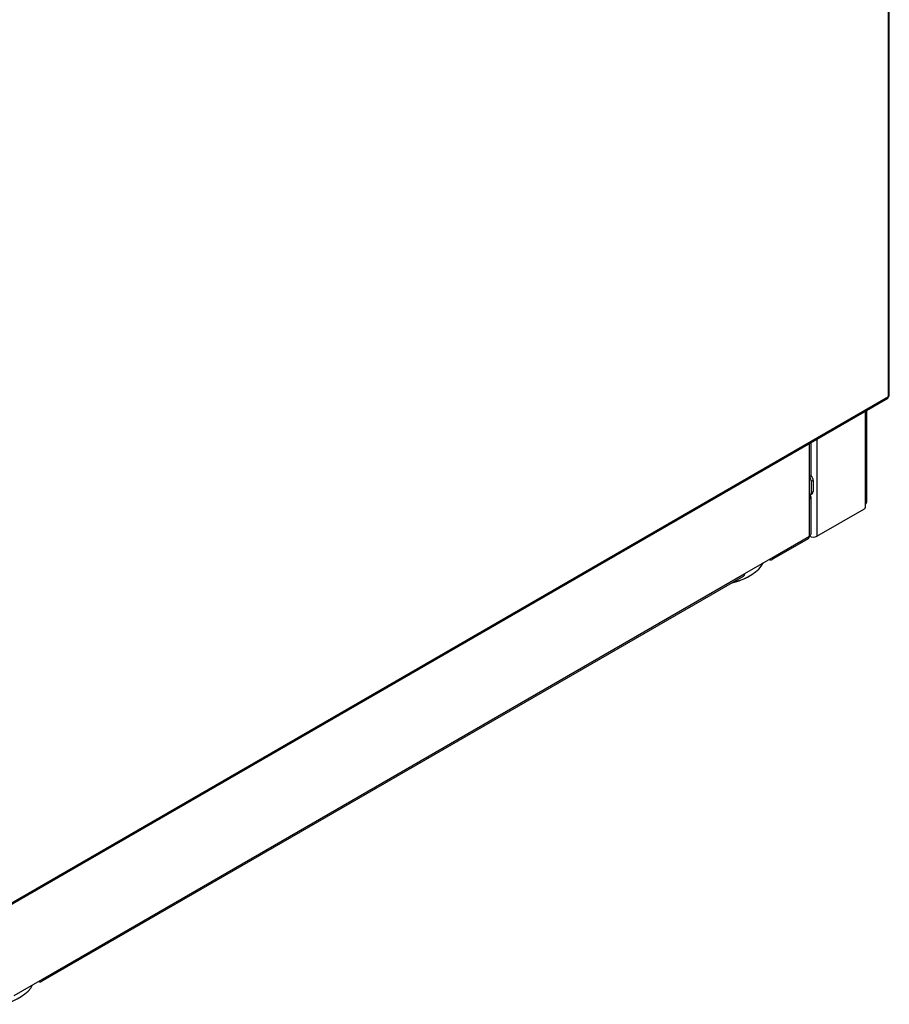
# Model space of a CAD drawing. Header units: millimetres. Extents: x 10 to 281, y 0 to 180.
# Tile 60 of 67: x 248 to 281, y 73 to 110. Entities that reach past the tile are written whole.
import ezdxf

# ---------------------------------------------------------------- set-up
doc = ezdxf.new("R2010")
doc.units = ezdxf.units.MM
doc.layers.add('134.134_BW4_CTM-', color=7, linetype='Continuous')
doc.layers.add('Standard', color=7, linetype='Continuous')

# ---------------------------------------------------------------- blocks, each defined once
blk = doc.blocks.new('SE')
at = {"layer": '134.134_BW4_CTM-', "color": 7, "linetype": 'Continuous'}
for p, q in [((91.225, 24.75), (91.225, 45.783)), ((91.26, 24.799), (91.26, 45.832)), ((58.135, 5.605), (91.2, 24.695)), ((58.16, 5.66), (91.225, 24.75)), ((90.363, 20.738), (90.363, 24.212)), ((90.422, 20.819), (90.422, 24.246)), ((88.27, 21.734), (88.27, 23.004)), ((88.329, 21.816), (88.329, 23.038)), ((88.553, 23.167), (88.553, 19.529)), ((88.27, 20.917), (88.27, 21.734)), ((88.412, 21.611), (88.341, 21.571)), ((88.341, 21.571), (88.341, 21.162)), ((88.412, 21.611), (88.412, 21.203)), ((88.3, 21.071), (88.37, 21.112)), ((88.329, 19.611), (88.329, 20.999)), ((88.341, 21.162), (88.412, 21.203)), ((88.27, 19.529), (88.27, 20.917)), ((90.363, 20.615), (90.363, 20.738)), ((88.553, 19.529), (90.328, 20.554)), ((86.908, 18.743), (88.27, 19.529)), ((86.866, 18.651), (88.229, 19.438)), ((85.847, 18.13), (86.908, 18.743)), ((59.564, 2.956), (85.847, 18.13)), ((59.522, 2.864), (85.806, 18.039)), ((58.503, 2.343), (59.564, 2.956))]:
    blk.add_line(p, q, dxfattribs=at)
for centre, major_axis, start_param, end_param in [((91.14, 24.799), (-0.06, 0.104), 3.141593, 3.926991), ((91.14, 24.799), (-0.12, 0), 2.356194, 3.141593), ((88.129, 21.816), (-0.2, 0), 2.356194, 3.141593), ((88.2, 21.652), (0.1, -0.173), 0.785398, 1.750374), ((88.27, 21.693), (-0.1, 0.173), 3.926991, 5.073756), ((88.2, 21.244), (-0.1, 0.173), 2.879793, 3.926991), ((88.129, 20.999), (-0.2, 0), 2.356194, 3.766872), ((88.27, 21.285), (-0.1, 0.173), 3.141593, 3.926991), ((90.222, 20.819), (-0.2, 0), 2.356194, 3.141593), ((90.328, 20.595), (-0.025, -0.0433), 0.785398, 2.356194), ((88.129, 19.611), (-0.1, 0.173), 3.141593, 3.926991), ((88.129, 19.611), (-0.2, 0), 2.356194, 3.141593), ((88.412, 19.611), (-0.2, 0), 0.785398, 2.356194), ((84.684, 18.842), (1.935, 0), 5.090708, 6.002174), ((86.766, 18.824), (-0.1, 0.173), 2.356194, 3.926991), ((85.706, 18.212), (-0.1, 0.173), 3.141593, 3.926991), ((84.684, 18.802), (-1.885, 0), 1.944822, 2.356194), ((59.422, 3.037), (-0.1, 0.173), 2.356194, 3.926991), ((57.34, 3.055), (1.935, 0), 5.090708, 6.002174)]:
    blk.add_ellipse(centre, major_axis=major_axis, ratio=0.57735, start_param=start_param, end_param=end_param, dxfattribs=at)

msp = doc.modelspace()

# ---------------------------------------------------------------- block references
at = {"layer": 'Standard', "color": 7}
msp.add_blockref('SE', (189.432, 71.3356), dxfattribs=at)

doc.saveas('drawing.dxf')
